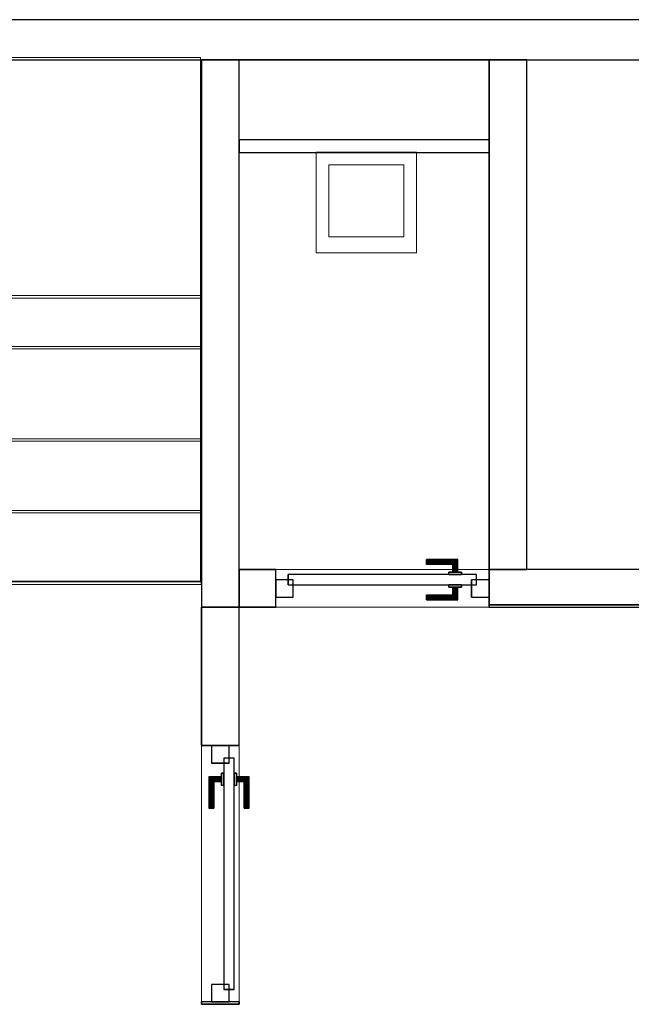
# Model space of a CAD drawing. Header units: metres. Extents: x 397.7 to 427.5, y 12.7 to 28.4.
# Tile 123 of 130: x 415.1 to 417.5, y 24.3 to 28.2. Entities that reach past the tile are written whole.
import ezdxf

# ---------------------------------------------------------------- set-up
doc = ezdxf.new("R2010")
doc.units = ezdxf.units.M
doc.layers.add('01_CARPINTERIA', color=5, linetype='Continuous', lineweight=25, true_color=0x0000ff)
doc.layers.add('01_SUELOS', color=7, linetype='Continuous', lineweight=25, true_color=0x007f00)
for name, color, linetype, lineweight in [('02_MOBILIARIO', 7, 'Continuous', 18), ('A-DETL-____-MBND', 7, 'Continuous', 18), ('A-GENM-____-OTLN', 7, 'Continuous', 18), ('A-WALL-____-MCUT', 7, 'Continuous', 25), ('A-WALL-____-OTLN', 7, 'Continuous', 25), ('S-STRS-____-MCUT', 7, 'Continuous', 18), ('S-STRS-____-OTLN', 7, 'Continuous', 18)]:
    doc.layers.add(name, color=color, linetype=linetype, lineweight=lineweight)

# ---------------------------------------------------------------- blocks, each defined once
blk = doc.blocks.new('Family - LONDR55-XX_ZZ-ARQ-CAA-M3D-Londres55-152793-05_ELEC_P2')
at = {"layer": '01_SUELOS', "color": 9, "true_color": 0xaad4aa}
for p, q in [((17.4837, 14.9476), (17.4837, 12.8715)), ((17.4837, 12.8715), (17.4837, 14.9476)), ((18.6298, 14.9476), (17.4837, 14.9476)), ((17.4837, 14.9476), (18.6298, 14.9476)), ((18.6298, 12.7788), (18.6298, 14.9476)), ((18.6298, 14.9476), (18.6298, 12.7788)), ((17.4837, 12.8715), (12.3798, 12.8707)), ((12.3798, 12.8707), (17.4837, 12.8715)), ((23.2098, 12.7788), (18.6298, 12.7788)), ((18.6298, 12.7788), (23.2098, 12.7788))]:
    blk.add_line(p, q, dxfattribs=at)
blk = doc.blocks.new('Family - Evans P2-152799-05_ELEC_P2')
at = {"layer": 'A-WALL-____-MCUT', "color": 253, "true_color": 0xaaaaaa}
for p, q in [((0.1462, 0.15), (0, 0.15)), ((0, 0.15), (0, 0)), ((0.1462, 0), (0.1462, 0.15)), ((1.6262, 0.15), (0.9962, 0.15)), ((0.9962, 0.15), (0.9962, 0)), ((1.6262, 0), (1.6262, 0.15)), ((3.5262, 0.15), (2.7262, 0.15)), ((2.7262, 0.15), (2.7262, 0)), ((3.5262, 0), (3.5262, 0.15)), ((5.4062, 0.15), (4.6262, 0.15)), ((4.6262, 0.15), (4.6262, 0)), ((5.4062, 0), (5.4062, 0.15)), ((0, 0), (0.1462, 0)), ((0.9962, 0), (1.6262, 0)), ((2.7262, 0), (3.5262, 0)), ((4.6262, 0), (5.4062, 0))]:
    blk.add_line(p, q, dxfattribs=at)
at = {"layer": 'A-WALL-____-OTLN', "color": 253, "true_color": 0xaaaaaa}
for p, q in [((0, 0), (0, 0.15)), ((0, 0.15), (0.1462, 0.15)), ((0.1462, 0), (0.1462, 0.15)), ((0.9962, 0), (0.9962, 0.15)), ((1.6262, 0.15), (0.9962, 0.15)), ((1.6262, 0), (1.6262, 0.15)), ((3.5262, 0.15), (2.7262, 0.15)), ((2.7262, 0), (2.7262, 0.15)), ((3.5262, 0.15), (3.5262, 0)), ((4.6262, 0), (4.6262, 0.15)), ((5.4062, 0.15), (4.6262, 0.15)), ((5.4062, 0), (5.4062, 0.15)), ((0.9962, 0), (1.6262, 0)), ((4.6262, 0), (5.4062, 0)), ((0.1462, 0), (0, 0)), ((3.5262, 0), (2.7262, 0))]:
    blk.add_line(p, q, dxfattribs=at)
at = {"layer": 'A-WALL-____-OTLN', "color": 253, "lineweight": 18, "true_color": 0xaaaaaa}
blk.add_line((0, 0), (5.4062, 0), dxfattribs=at)
blk = doc.blocks.new('Family - Vano puerta-152803-05_ELEC_P2')
at = {"layer": 'A-GENM-____-OTLN', "color": 253, "true_color": 0xaaaaaa}
for p, q in [((416.077, 26.0395), (416.077, 25.8895)), ((416.927, 26.0395), (416.077, 26.0395)), ((416.077, 26.0395), (416.077, 25.8895)), ((416.077, 26.0395), (416.927, 26.0395)), ((416.927, 25.8895), (416.927, 26.0395)), ((416.927, 26.0395), (416.927, 25.8895)), ((416.077, 25.8895), (416.927, 25.8895)), ((416.927, 25.8895), (416.077, 25.8895))]:
    blk.add_line(p, q, dxfattribs=at)
blk = doc.blocks.new('Family - LONDR55-XX_ZZ-ARQ-CAA-M3D-Londres55-152823-05_ELEC_P2')
at = {"layer": '01_CARPINTERIA', "color": 161, "true_color": 0xaaaaff}
for p, q in [((0.1263, 0.1487), (0.125, 0.15)), ((0.125, 0.15), (0.125, 0.1)), ((0.125, 0.15), (0.1263, 0.1487)), ((0.25, 0.15), (0.125, 0.15)), ((0.13, 0.145), (0.1263, 0.1487)), ((0.1263, 0.1487), (0.1263, 0.1)), ((0.1263, 0.1487), (0.1263, 0.1)), ((0.1263, 0.1487), (0.13, 0.145)), ((0.25, 0.1487), (0.1263, 0.1487)), ((0.25, 0.1487), (0.1263, 0.1487)), ((0.135, 0.14), (0.13, 0.145)), ((0.13, 0.145), (0.13, 0.1)), ((0.13, 0.145), (0.13, 0.1)), ((0.13, 0.145), (0.135, 0.14)), ((0.25, 0.145), (0.13, 0.145)), ((0.25, 0.145), (0.13, 0.145)), ((0.135, 0.1), (0.135, 0.14)), ((0.135, 0.14), (0.135, 0.1)), ((0.135, 0.14), (0.14, 0.135)), ((0.14, 0.135), (0.135, 0.14)), ((0.135, 0.14), (0.25, 0.14)), ((0.25, 0.14), (0.135, 0.14)), ((0.14, 0.135), (0.14, 0.1)), ((0.14, 0.135), (0.1437, 0.1313)), ((0.1437, 0.1313), (0.14, 0.135)), ((0.14, 0.135), (0.14, 0.1)), ((0.25, 0.135), (0.14, 0.135)), ((0.25, 0.135), (0.14, 0.135)), ((0.1437, 0.1313), (0.1437, 0.1)), ((0.1437, 0.1313), (0.145, 0.13)), ((0.145, 0.13), (0.1437, 0.1313)), ((0.1437, 0.1313), (0.1437, 0.1)), ((0.25, 0.1313), (0.1437, 0.1313)), ((0.25, 0.1313), (0.1437, 0.1313)), ((0.145, 0.13), (0.145, 0.1)), ((0.25, 0.13), (0.145, 0.13)), ((0.25, 0.1487), (0.25, 0.15)), ((0.25, 0.15), (0.25, 0.1487)), ((0.25, 0.145), (0.25, 0.1487)), ((0.25, 0.1487), (0.25, 0.145)), ((0.25, 0.145), (0.25, 0.14)), ((0.25, 0.14), (0.25, 0.145)), ((0.25, 0.14), (0.25, 0.135)), ((0.25, 0.135), (0.25, 0.14)), ((0.25, 0.135), (0.25, 0.1313)), ((0.25, 0.1313), (0.25, 0.135)), ((0.25, 0.1313), (0.25, 0.13)), ((0.25, 0.13), (0.25, 0.1313)), ((0.9709, 0.09), (0.05, 0.09)), ((0.05, 0.09), (0.05, 0.05)), ((0.9709, 0.09), (0.05, 0.09)), ((0.05, 0.09), (0.05, 0.05)), ((0.16, 0.1), (0.11, 0.1)), ((0.11, 0.1), (0.16, 0.1)), ((0.11, 0.1), (0.11, 0.09)), ((0.11, 0.09), (0.11, 0.1)), ((0.16, 0.09), (0.11, 0.09)), ((0.11, 0.09), (0.16, 0.09)), ((0.1263, 0.1), (0.125, 0.1)), ((0.125, 0.1), (0.1263, 0.1)), ((0.13, 0.1), (0.1263, 0.1)), ((0.1263, 0.1), (0.13, 0.1)), ((0.135, 0.1), (0.13, 0.1)), ((0.13, 0.1), (0.135, 0.1)), ((0.14, 0.1), (0.135, 0.1)), ((0.135, 0.1), (0.14, 0.1)), ((0.14, 0.1), (0.1437, 0.1)), ((0.1437, 0.1), (0.14, 0.1)), ((0.1437, 0.1), (0.145, 0.1)), ((0.145, 0.1), (0.1437, 0.1)), ((0.16, 0.1), (0.16, 0.09)), ((0.16, 0.1), (0.16, 0.09)), ((0.9709, 0.05), (0.9709, 0.09)), ((0.9709, 0.09), (0.9709, 0.05)), ((0.07, 0.07), (0, 0.07)), ((0, 0.07), (0, 0)), ((0.07, 0.07), (0, 0.07)), ((0, 0.07), (0, 0)), ((0.05, 0.05), (0.9709, 0.05)), ((0.05, 0.05), (0.9709, 0.05)), ((0.07, 0), (0.07, 0.07)), ((0.07, 0.07), (0.07, 0)), ((0.11, 0.05), (0.16, 0.05)), ((0.16, 0.05), (0.11, 0.05)), ((0.11, 0.05), (0.11, 0.04)), ((0.11, 0.04), (0.11, 0.05)), ((0.11, 0.04), (0.16, 0.04)), ((0.16, 0.04), (0.11, 0.04)), ((0.1263, 0.04), (0.125, 0.04)), ((0.125, 0.04), (0.1263, 0.04)), ((0.125, 0.04), (0.125, -0.01)), ((0.13, 0.04), (0.1263, 0.04)), ((0.1263, 0.04), (0.13, 0.04)), ((0.1263, 0.04), (0.1263, -0.0087)), ((0.1263, 0.04), (0.1263, -0.0087)), ((0.13, 0.04), (0.135, 0.04)), ((0.135, 0.04), (0.13, 0.04)), ((0.13, 0.04), (0.13, -0.005)), ((0.13, 0.04), (0.13, -0.005)), ((0.135, 0.04), (0.14, 0.04)), ((0.14, 0.04), (0.135, 0.04)), ((0.135, 0), (0.135, 0.04)), ((0.135, 0.04), (0.135, 0)), ((0.14, 0.04), (0.1437, 0.04)), ((0.1437, 0.04), (0.14, 0.04)), ((0.14, 0.04), (0.14, 0.005)), ((0.14, 0.04), (0.14, 0.005)), ((0.1437, 0.04), (0.145, 0.04)), ((0.145, 0.04), (0.1437, 0.04)), ((0.1437, 0.04), (0.1437, 0.0087)), ((0.1437, 0.04), (0.1437, 0.0087)), ((0.145, 0.04), (0.145, 0.01)), ((0.16, 0.05), (0.16, 0.04)), ((0.16, 0.05), (0.16, 0.04)), ((1.0209, 0.07), (0.9509, 0.07)), ((0.9509, 0.07), (0.9509, 0)), ((1.0209, 0.07), (0.9509, 0.07)), ((0.9509, 0.07), (0.9509, 0)), ((1.0209, 0), (1.0209, 0.07)), ((1.0209, 0.07), (1.0209, 0)), ((0, 0), (0.07, 0)), ((0, 0), (0.07, 0)), ((0.135, 0), (0.13, -0.005)), ((0.14, 0.005), (0.135, 0)), ((0.135, 0), (0.14, 0.005)), ((0.25, 0), (0.135, 0)), ((0.135, 0), (0.25, 0)), ((0.1437, 0.0087), (0.14, 0.005)), ((0.14, 0.005), (0.1437, 0.0087)), ((0.14, 0.005), (0.25, 0.005)), ((0.14, 0.005), (0.25, 0.005)), ((0.145, 0.01), (0.1437, 0.0087)), ((0.1437, 0.0087), (0.145, 0.01)), ((0.1437, 0.0087), (0.25, 0.0087)), ((0.1437, 0.0087), (0.25, 0.0087)), ((0.145, 0.01), (0.25, 0.01)), ((0.25, 0.0087), (0.25, 0.01)), ((0.25, 0.01), (0.25, 0.0087)), ((0.25, 0.005), (0.25, 0.0087)), ((0.25, 0.0087), (0.25, 0.005)), ((0.25, 0.005), (0.25, 0)), ((0.25, 0), (0.25, 0.005)), ((0.25, 0), (0.25, -0.005)), ((0.25, -0.005), (0.25, 0)), ((0.9509, 0), (1.0209, 0)), ((0.9509, 0), (1.0209, 0)), ((0.125, -0.01), (0.1263, -0.0087)), ((0.1263, -0.0087), (0.125, -0.01)), ((0.125, -0.01), (0.25, -0.01)), ((0.1263, -0.0087), (0.13, -0.005)), ((0.13, -0.005), (0.1263, -0.0087)), ((0.1263, -0.0087), (0.25, -0.0087)), ((0.1263, -0.0087), (0.25, -0.0087)), ((0.13, -0.005), (0.135, 0)), ((0.13, -0.005), (0.25, -0.005)), ((0.13, -0.005), (0.25, -0.005)), ((0.25, -0.005), (0.25, -0.0087)), ((0.25, -0.0087), (0.25, -0.005)), ((0.25, -0.0087), (0.25, -0.01)), ((0.25, -0.01), (0.25, -0.0087))]:
    blk.add_line(p, q, dxfattribs=at)
blk = doc.blocks.new('Family - Porta P2-152824-05_ELEC_P2')
blk.add_blockref('Family - LONDR55-XX_ZZ-ARQ-CAA-M3D-Londres55-152823-05_ELEC_P2', (0, 0))
blk = doc.blocks.new('Family - Escala P2-152907-05_ELEC_P2')
at = {"layer": 'S-STRS-____-MCUT', "color": 253, "true_color": 0xaaaaaa}
for p, q in [((2.6211, 1.6126), (2.6211, 2.0879)), ((2.6211, 2.0879), (2.8077, 2.0879)), ((2.8077, 2.0879), (2.8382, 2.0879)), ((2.8382, 2.0879), (2.8805, 2.0879)), ((2.8805, 2.0879), (2.9431, 2.0879)), ((2.9431, 2.0879), (2.944, 2.0879)), ((3.229, 2.0879), (2.944, 2.0879)), ((2.944, 2.0879), (2.944, 0.9379)), ((2.944, 2.0879), (2.944, 0.9417)), ((3.229, 0.9379), (3.229, 2.0879)), ((2.6211, 0.9379), (2.6211, 1.6126)), ((2.944, 0.9417), (2.944, 0.9379)), ((2.8077, 0.9379), (2.6211, 0.9379)), ((2.8382, 0.9379), (2.8077, 0.9379)), ((2.8805, 0.9379), (2.8382, 0.9379)), ((2.9431, 0.9379), (2.8805, 0.9379)), ((2.944, 0.9379), (2.9431, 0.9379)), ((2.944, 0.9379), (3.229, 0.9379))]:
    blk.add_line(p, q, dxfattribs=at)
at = {"layer": 'S-STRS-____-OTLN', "color": 253, "true_color": 0xaaaaaa}
for p, q in [((3.7989, 2.0879), (2.6211, 2.0879)), ((2.6211, 1.6126), (2.6211, 2.0879)), ((3.7989, 2.0879), (2.6211, 2.0879)), ((2.8077, 2.0879), (2.6211, 2.0879)), ((2.8382, 2.0879), (2.8077, 2.0879)), ((2.8805, 2.0879), (2.8382, 2.0879)), ((2.9431, 2.0879), (2.8805, 2.0879)), ((2.9431, 2.0879), (2.944, 2.0879)), ((3.229, 2.0879), (2.944, 2.0879)), ((2.944, 2.0879), (2.944, 0.9379)), ((2.944, 2.0879), (2.944, 0.9379)), ((2.944, 0.9417), (2.944, 2.0879)), ((2.944, 2.0879), (3.229, 2.0879)), ((2.944, 2.0879), (2.944, 0.9379)), ((2.944, 2.0879), (3.229, 2.0879)), ((3.229, 0.9379), (3.229, 2.0879)), ((3.514, 2.0879), (3.229, 2.0879)), ((3.229, 2.0879), (3.514, 2.0879)), ((3.229, 2.0879), (3.229, 0.9379)), ((3.229, 0.9379), (3.229, 2.0879)), ((3.229, 0.9379), (3.229, 2.0879)), ((3.514, 2.0879), (3.229, 2.0879)), ((3.229, 0.9379), (3.229, 2.0879)), ((3.229, 2.0879), (3.229, 0.9379)), ((3.229, 2.0879), (3.514, 2.0879)), ((3.229, 2.0879), (3.229, 0.9379)), ((3.799, 2.0879), (3.514, 2.0879)), ((3.514, 2.0879), (3.799, 2.0879)), ((3.514, 2.0879), (3.514, 0.9379)), ((3.514, 0.9379), (3.514, 2.0879)), ((3.514, 0.9379), (3.514, 2.0879)), ((3.514, 2.0879), (3.514, 0.9379)), ((3.514, 2.0879), (3.799, 2.0879)), ((3.514, 0.9379), (3.514, 2.0879)), ((3.514, 0.9379), (3.514, 2.0879)), ((3.514, 2.0879), (3.514, 0.9379)), ((3.514, 2.0879), (3.799, 2.0879)), ((3.514, 2.0879), (3.514, 0.9379)), ((3.7989, 0.9379), (3.7989, 2.0879)), ((3.799, 2.0879), (3.7989, 2.0879)), ((3.7989, 0.9379), (3.7989, 2.0879)), ((3.7989, 2.0879), (3.799, 2.0879)), ((4.9492, 2.0879), (3.799, 2.0879)), ((3.799, 2.0879), (4.9492, 2.0879)), ((3.799, 2.0879), (3.799, 0.9379)), ((3.799, 0.9379), (3.799, 2.0879)), ((3.799, 0.9379), (3.799, 2.0879)), ((3.799, 2.0879), (3.799, 0.9379)), ((4.9492, 2.0879), (3.799, 2.0879)), ((3.799, 2.0879), (4.9492, 2.0879)), ((3.799, 2.0879), (3.799, 0.9379)), ((3.799, 0.9379), (3.799, 2.0879)), ((3.799, 2.0879), (3.799, 0.9379)), ((3.799, 0.9379), (3.799, 2.0879)), ((3.799, 0.9379), (3.799, 2.0879)), ((3.799, 2.0879), (3.799, 0.9379)), ((4.949, 0.9378), (4.9492, 2.0879)), ((4.9492, 2.0879), (4.949, 0.9378)), ((4.949, 0.9378), (4.9492, 2.0879)), ((4.9492, 2.0879), (4.949, 0.9378)), ((2.6211, 1.6126), (2.6211, 0.9379)), ((3.7991, 1.1403), (3.7989, 0.0002)), ((3.799, 0.9379), (3.7991, 1.1403)), ((3.7991, 1.1403), (4.9491, 1.1401)), ((4.9489, 0), (4.9491, 1.1401)), ((4.9491, 1.1401), (4.949, 0.9378)), ((2.944, 0.9417), (2.944, 0.9379)), ((3.7989, 0.9379), (2.6211, 0.9379)), ((3.7989, 0.9379), (2.6211, 0.9379)), ((2.8077, 0.9379), (2.6211, 0.9379)), ((2.8382, 0.9379), (2.8077, 0.9379)), ((2.8382, 0.9379), (2.8805, 0.9379)), ((2.8805, 0.9379), (2.9431, 0.9379)), ((2.9431, 0.9379), (2.944, 0.9379)), ((2.944, 0.9379), (3.229, 0.9379)), ((2.944, 0.9379), (3.229, 0.9379)), ((3.229, 0.9379), (2.944, 0.9379)), ((3.229, 0.9379), (3.514, 0.9379)), ((3.514, 0.9379), (3.229, 0.9379)), ((3.229, 0.9379), (3.514, 0.9379)), ((3.514, 0.9379), (3.229, 0.9379)), ((3.514, 0.9379), (3.799, 0.9379)), ((3.799, 0.9379), (3.514, 0.9379)), ((3.514, 0.9379), (3.799, 0.9379)), ((3.799, 0.9379), (3.514, 0.9379)), ((3.7989, 0.9379), (3.799, 0.9379)), ((3.7989, 0.9379), (3.799, 0.9379)), ((3.799, 0.9379), (4.949, 0.9378)), ((4.949, 0.9378), (3.799, 0.9379)), ((4.949, 0.9378), (3.799, 0.9379)), ((3.799, 0.9379), (4.949, 0.9378)), ((3.799, 0.9379), (3.799, 0.5702)), ((3.799, 0.5702), (3.799, 0.9379)), ((3.799, 0.9379), (4.949, 0.9378)), ((4.949, 0.9378), (3.799, 0.9379)), ((4.949, 0.9378), (3.799, 0.9379)), ((3.799, 0.9379), (3.799, 0.5702)), ((3.799, 0.9379), (4.949, 0.9378)), ((4.949, 0.57), (4.949, 0.9378)), ((4.949, 0.9378), (4.949, 0.57)), ((4.949, 0.57), (4.949, 0.9378)), ((4.949, 0.57), (3.799, 0.5702)), ((3.799, 0.5702), (4.949, 0.57)), ((3.799, 0.5702), (3.799, 0.2852)), ((3.799, 0.2852), (3.799, 0.5702)), ((3.799, 0.5702), (4.949, 0.57)), ((4.949, 0.57), (3.799, 0.5702)), ((3.799, 0.5702), (4.949, 0.57)), ((3.799, 0.5702), (4.949, 0.57)), ((3.799, 0.2852), (3.799, 0.5702)), ((4.949, 0.285), (4.949, 0.57)), ((4.949, 0.57), (4.949, 0.285)), ((4.949, 0.57), (4.949, 0.285)), ((3.7989, 0.0002), (3.799, 0.2852)), ((3.799, 0.2852), (3.7989, 0.0002)), ((3.7989, 0.0002), (3.799, 0.2852)), ((3.799, 0.2852), (4.949, 0.285)), ((4.949, 0.285), (3.799, 0.2852)), ((3.799, 0.2852), (4.949, 0.285)), ((3.799, 0.2852), (4.949, 0.285)), ((4.949, 0.285), (3.799, 0.2852)), ((3.799, 0.2852), (4.949, 0.285)), ((4.949, 0.285), (4.9489, 0)), ((4.9489, 0), (4.949, 0.285)), ((4.949, 0.285), (4.9489, 0)), ((4.9489, 0), (3.7989, 0.0002)), ((3.7989, 0.0002), (4.9489, 0)), ((3.7989, 0.0002), (4.9489, 0)), ((4.9489, 0), (3.7989, 0.0002))]:
    blk.add_line(p, q, dxfattribs=at)
blk = doc.blocks.new('Family - LONDR55-XX_ZZ-ARQ-CAA-M3D-Londres55-152928-05_ELEC_P2')
at = {"layer": '01_CARPINTERIA', "color": 161, "true_color": 0xaaaaff}
for p, q in [((0.6, 0.1487), (0.6, 0.15)), ((0.6, 0.15), (0.6, 0.1487)), ((0.725, 0.15), (0.6, 0.15)), ((0.6, 0.145), (0.6, 0.1487)), ((0.6, 0.1487), (0.6, 0.145)), ((0.7237, 0.1487), (0.6, 0.1487)), ((0.7237, 0.1487), (0.6, 0.1487)), ((0.6, 0.14), (0.6, 0.145)), ((0.6, 0.145), (0.6, 0.14)), ((0.72, 0.145), (0.6, 0.145)), ((0.72, 0.145), (0.6, 0.145)), ((0.6, 0.135), (0.6, 0.14)), ((0.6, 0.14), (0.6, 0.135)), ((0.6, 0.14), (0.715, 0.14)), ((0.715, 0.14), (0.6, 0.14)), ((0.6, 0.135), (0.6, 0.1313)), ((0.6, 0.1313), (0.6, 0.135)), ((0.71, 0.135), (0.6, 0.135)), ((0.71, 0.135), (0.6, 0.135)), ((0.6, 0.1313), (0.6, 0.13)), ((0.6, 0.13), (0.6, 0.1313)), ((0.7063, 0.1313), (0.6, 0.1313)), ((0.7063, 0.1313), (0.6, 0.1313)), ((0.705, 0.13), (0.6, 0.13)), ((0.705, 0.13), (0.7063, 0.1313)), ((0.7063, 0.1313), (0.705, 0.13)), ((0.705, 0.1), (0.705, 0.13)), ((0.7063, 0.1313), (0.71, 0.135)), ((0.71, 0.135), (0.7063, 0.1313)), ((0.7063, 0.1), (0.7063, 0.1313)), ((0.7063, 0.1), (0.7063, 0.1313)), ((0.71, 0.135), (0.715, 0.14)), ((0.715, 0.14), (0.71, 0.135)), ((0.71, 0.1), (0.71, 0.135)), ((0.71, 0.1), (0.71, 0.135)), ((0.72, 0.145), (0.715, 0.14)), ((0.715, 0.14), (0.72, 0.145)), ((0.715, 0.14), (0.715, 0.1)), ((0.715, 0.1), (0.715, 0.14)), ((0.7237, 0.1487), (0.72, 0.145)), ((0.72, 0.145), (0.7237, 0.1487)), ((0.72, 0.1), (0.72, 0.145)), ((0.72, 0.1), (0.72, 0.145)), ((0.725, 0.15), (0.7237, 0.1487)), ((0.7237, 0.1487), (0.725, 0.15)), ((0.7237, 0.1), (0.7237, 0.1487)), ((0.7237, 0.1), (0.7237, 0.1487)), ((0.725, 0.1), (0.725, 0.15)), ((0.8, 0.09), (0.05, 0.09)), ((0.05, 0.09), (0.05, 0.05)), ((0.8, 0.09), (0.05, 0.09)), ((0.05, 0.05), (0.05, 0.09)), ((0.74, 0.1), (0.69, 0.1)), ((0.69, 0.1), (0.74, 0.1)), ((0.69, 0.09), (0.69, 0.1)), ((0.69, 0.09), (0.69, 0.1)), ((0.74, 0.09), (0.69, 0.09)), ((0.69, 0.09), (0.74, 0.09)), ((0.7063, 0.1), (0.705, 0.1)), ((0.705, 0.1), (0.7063, 0.1)), ((0.71, 0.1), (0.7063, 0.1)), ((0.7063, 0.1), (0.71, 0.1)), ((0.715, 0.1), (0.71, 0.1)), ((0.71, 0.1), (0.715, 0.1)), ((0.72, 0.1), (0.715, 0.1)), ((0.715, 0.1), (0.72, 0.1)), ((0.72, 0.1), (0.7237, 0.1)), ((0.7237, 0.1), (0.72, 0.1)), ((0.7237, 0.1), (0.725, 0.1)), ((0.725, 0.1), (0.7237, 0.1)), ((0.74, 0.09), (0.74, 0.1)), ((0.74, 0.1), (0.74, 0.09)), ((0.8, 0.05), (0.8, 0.09)), ((0.8, 0.05), (0.8, 0.09)), ((0.07, 0.07), (0, 0.07)), ((0, 0.07), (0, 0)), ((0.07, 0.07), (0, 0.07)), ((0, 0), (0, 0.07)), ((0.05, 0.05), (0.8, 0.05)), ((0.05, 0.05), (0.8, 0.05)), ((0.07, 0), (0.07, 0.07)), ((0.07, 0), (0.07, 0.07)), ((0.69, 0.05), (0.74, 0.05)), ((0.74, 0.05), (0.69, 0.05)), ((0.69, 0.04), (0.69, 0.05)), ((0.69, 0.04), (0.69, 0.05)), ((0.69, 0.04), (0.74, 0.04)), ((0.74, 0.04), (0.69, 0.04)), ((0.7063, 0.04), (0.705, 0.04)), ((0.705, 0.04), (0.7063, 0.04)), ((0.705, 0.01), (0.705, 0.04)), ((0.71, 0.04), (0.7063, 0.04)), ((0.7063, 0.04), (0.71, 0.04)), ((0.7063, 0.0087), (0.7063, 0.04)), ((0.7063, 0.0087), (0.7063, 0.04)), ((0.71, 0.04), (0.715, 0.04)), ((0.715, 0.04), (0.71, 0.04)), ((0.71, 0.005), (0.71, 0.04)), ((0.71, 0.005), (0.71, 0.04)), ((0.715, 0.04), (0.72, 0.04)), ((0.72, 0.04), (0.715, 0.04)), ((0.715, 0.04), (0.715, 0)), ((0.715, 0), (0.715, 0.04)), ((0.72, 0.04), (0.7237, 0.04)), ((0.7237, 0.04), (0.72, 0.04)), ((0.72, -0.005), (0.72, 0.04)), ((0.72, -0.005), (0.72, 0.04)), ((0.7237, 0.04), (0.725, 0.04)), ((0.725, 0.04), (0.7237, 0.04)), ((0.7237, -0.0087), (0.7237, 0.04)), ((0.7237, -0.0087), (0.7237, 0.04)), ((0.725, -0.01), (0.725, 0.04)), ((0.74, 0.04), (0.74, 0.05)), ((0.74, 0.05), (0.74, 0.04)), ((0.85, 0.07), (0.78, 0.07)), ((0.78, 0.07), (0.78, 0)), ((0.85, 0.07), (0.78, 0.07)), ((0.78, 0), (0.78, 0.07)), ((0.85, 0), (0.85, 0.07)), ((0.85, 0), (0.85, 0.07)), ((0, 0), (0.07, 0)), ((0, 0), (0.07, 0)), ((0.6, 0.0087), (0.6, 0.01)), ((0.6, 0.01), (0.6, 0.0087)), ((0.6, 0.01), (0.705, 0.01)), ((0.6, 0.005), (0.6, 0.0087)), ((0.6, 0.0087), (0.6, 0.005)), ((0.6, 0.0087), (0.7063, 0.0087)), ((0.6, 0.0087), (0.7063, 0.0087)), ((0.6, 0), (0.6, 0.005)), ((0.6, 0.005), (0.6, 0)), ((0.6, 0.005), (0.71, 0.005)), ((0.6, 0.005), (0.71, 0.005)), ((0.6, -0.005), (0.6, 0)), ((0.715, 0), (0.6, 0)), ((0.6, 0), (0.715, 0)), ((0.7063, 0.0087), (0.705, 0.01)), ((0.705, 0.01), (0.7063, 0.0087)), ((0.71, 0.005), (0.7063, 0.0087)), ((0.7063, 0.0087), (0.71, 0.005)), ((0.715, 0), (0.71, 0.005)), ((0.71, 0.005), (0.715, 0)), ((0.72, -0.005), (0.715, 0)), ((0.78, 0), (0.85, 0)), ((0.78, 0), (0.85, 0)), ((0.6, 0), (0.6, -0.005)), ((0.6, -0.005), (0.6, -0.0087)), ((0.6, -0.0087), (0.6, -0.005)), ((0.6, -0.005), (0.72, -0.005)), ((0.6, -0.005), (0.72, -0.005)), ((0.6, -0.0087), (0.6, -0.01)), ((0.6, -0.01), (0.6, -0.0087)), ((0.6, -0.0087), (0.7237, -0.0087)), ((0.6, -0.0087), (0.7237, -0.0087)), ((0.6, -0.01), (0.725, -0.01)), ((0.715, 0), (0.72, -0.005)), ((0.72, -0.005), (0.7237, -0.0087)), ((0.7237, -0.0087), (0.72, -0.005)), ((0.7237, -0.0087), (0.725, -0.01)), ((0.725, -0.01), (0.7237, -0.0087))]:
    blk.add_line(p, q, dxfattribs=at)
blk = doc.blocks.new('Family - Porta P2-152929-05_ELEC_P2')
blk.add_blockref('Family - LONDR55-XX_ZZ-ARQ-CAA-M3D-Londres55-152928-05_ELEC_P2', (0, 0))
blk = doc.blocks.new('Family - Evans P2-152933-05_ELEC_P2')
at = {"layer": 'A-WALL-____-MCUT', "color": 253, "true_color": 0xaaaaaa}
for p, q in [((0, 0.15), (0, 0)), ((2.0288, 0.15), (0, 0.15)), ((2.0288, 0), (2.0288, 0.15)), ((0, 0), (2.0288, 0))]:
    blk.add_line(p, q, dxfattribs=at)
at = {"layer": 'A-WALL-____-OTLN', "color": 253, "true_color": 0xaaaaaa}
for p, q in [((0, 0.15), (0, 0)), ((2.0288, 0.15), (0, 0.15)), ((2.0288, 0), (2.0288, 0.15)), ((0, 0), (2.0288, 0))]:
    blk.add_line(p, q, dxfattribs=at)
at = {"layer": 'A-WALL-____-OTLN', "color": 253, "lineweight": 18, "true_color": 0xaaaaaa}
blk.add_line((0, 0), (2.0288, 0), dxfattribs=at)
blk = doc.blocks.new('Family - Abocador P2-153105-05_ELEC_P2')
at = {"layer": 'A-DETL-____-MBND', "color": 253, "true_color": 0xaaaaaa}
for p, q in [((0, 0.4), (0.4, 0.4)), ((0, 0), (0, 0.4)), ((0, 0.4), (0.4, 0.4)), ((0, 0), (0, 0.4)), ((0.4, 0.4), (0.4, 0)), ((0.4, 0.4), (0.4, 0)), ((0.05, 0.35), (0.05, 0.0629)), ((0.05, 0.0629), (0.05, 0.35)), ((0.35, 0.35), (0.05, 0.35)), ((0.05, 0.35), (0.35, 0.35)), ((0.35, 0.0629), (0.35, 0.35)), ((0.35, 0.0629), (0.35, 0.35)), ((0.05, 0.0629), (0.35, 0.0629)), ((0.35, 0.0629), (0.05, 0.0629)), ((0.4, 0), (0, 0)), ((0.4, 0), (0, 0))]:
    blk.add_line(p, q, dxfattribs=at)
blk = doc.blocks.new('Family - Evans P2-153127-05_ELEC_P2')
at = {"layer": 'A-WALL-____-MCUT', "color": 253, "true_color": 0xaaaaaa}
for p, q in [((25.5877, 0.16), (0.0332, 0.16)), ((0, 0), (25.556, 0))]:
    blk.add_line(p, q, dxfattribs=at)
at = {"layer": 'A-WALL-____-OTLN', "color": 253, "true_color": 0xaaaaaa}
for p, q in [((25.5877, 0.16), (0.0332, 0.16)), ((0, 0), (25.556, 0))]:
    blk.add_line(p, q, dxfattribs=at)
at = {"layer": 'A-WALL-____-OTLN', "color": 253, "lineweight": 18, "true_color": 0xaaaaaa}
blk.add_line((0, 0), (25.556, 0), dxfattribs=at)
blk = doc.blocks.new('Family - Evans P2-153129-05_ELEC_P2')
at = {"layer": 'A-WALL-____-MCUT', "color": 253, "true_color": 0xaaaaaa}
for p, q in [((0, 0.15), (0, 0)), ((0.5498, 0.15), (0, 0.15)), ((0.5498, 0), (0.5498, 0.15)), ((1.5707, 0.15), (1.5707, 0)), ((1.58, 0.15), (1.5707, 0.15)), ((1.58, 0), (1.58, 0.15)), ((0, 0), (0.5498, 0)), ((1.5707, 0), (1.58, 0))]:
    blk.add_line(p, q, dxfattribs=at)
at = {"layer": 'A-WALL-____-OTLN', "color": 253, "true_color": 0xaaaaaa}
for p, q in [((0, 0.15), (0, 0)), ((0.5498, 0.15), (0, 0.15)), ((0.5498, 0.15), (0.5498, 0)), ((1.5707, 0.15), (1.5707, 0)), ((1.5707, 0.15), (1.58, 0.15)), ((1.58, 0.15), (1.58, 0)), ((0.5498, 0), (0, 0)), ((1.58, 0), (1.5707, 0))]:
    blk.add_line(p, q, dxfattribs=at)
at = {"layer": 'A-WALL-____-OTLN', "color": 253, "lineweight": 18, "true_color": 0xaaaaaa}
blk.add_line((0, 0), (1.58, 0), dxfattribs=at)
blk = doc.blocks.new('Family - Vano puerta-153131-05_ELEC_P2')
at = {"layer": 'A-GENM-____-OTLN', "color": 253, "true_color": 0xaaaaaa}
for p, q in [((415.9308, 25.3397), (415.7808, 25.3397)), ((415.7808, 25.3397), (415.7808, 24.3188)), ((415.7808, 24.3188), (415.7808, 25.3397)), ((415.7808, 25.3397), (415.9308, 25.3397)), ((415.9308, 24.3188), (415.9308, 25.3397)), ((415.9308, 25.3397), (415.9308, 24.3188)), ((415.7808, 24.3188), (415.9308, 24.3188)), ((415.7808, 24.3188), (415.9308, 24.3188))]:
    blk.add_line(p, q, dxfattribs=at)
blk = doc.blocks.new('Family - Envans P1-153214-05_ELEC_P2')
at = {"layer": 'A-WALL-____-MCUT', "color": 253, "true_color": 0xaaaaaa}
for p, q in [((0.9962, 0.05), (0, 0.05)), ((0, 0.05), (0, 0)), ((0.9962, 0), (0.9962, 0.05)), ((0, 0), (0.9962, 0))]:
    blk.add_line(p, q, dxfattribs=at)
at = {"layer": 'A-WALL-____-OTLN', "color": 253, "true_color": 0xaaaaaa}
for p, q in [((0.9962, 0.05), (0, 0.05)), ((0, 0.05), (0, 0)), ((0.9962, 0), (0.9962, 0.05)), ((0, 0), (0.9962, 0))]:
    blk.add_line(p, q, dxfattribs=at)
at = {"layer": 'A-WALL-____-OTLN', "color": 253, "lineweight": 18, "true_color": 0xaaaaaa}
blk.add_line((0, 0), (0.9962, 0), dxfattribs=at)
blk = doc.blocks.new('Family - Evans P2-153279-05_ELEC_P2')
at = {"layer": 'A-WALL-____-MCUT', "color": 253, "true_color": 0xaaaaaa}
for p, q in [((2.1788, 0.15), (0, 0.15)), ((0, 0.15), (0, 0)), ((2.1788, 0), (2.1788, 0.15)), ((0, 0), (2.1788, 0))]:
    blk.add_line(p, q, dxfattribs=at)
at = {"layer": 'A-WALL-____-OTLN', "color": 253, "true_color": 0xaaaaaa}
for p, q in [((2.1788, 0.15), (0, 0.15)), ((0, 0.15), (0, 0)), ((2.1788, 0), (2.1788, 0.15)), ((0, 0), (2.1788, 0))]:
    blk.add_line(p, q, dxfattribs=at)
at = {"layer": 'A-WALL-____-OTLN', "color": 253, "lineweight": 18, "true_color": 0xaaaaaa}
blk.add_line((0, 0), (2.1788, 0), dxfattribs=at)
blk = doc.blocks.new('Family - Escala P1-155071-05_ELEC_P2')
at = {"layer": 'S-STRS-____-OTLN', "color": 253, "true_color": 0xaaaaaa}
for p, q in [((1.1998, 2.0879), (0, 2.0879)), ((0, 2.0879), (1.1998, 2.0879)), ((0, 2.0879), (0, 0.9379)), ((0, 0.9379), (0, 2.0879)), ((1.1998, 2.0879), (0, 2.0879)), ((0, 2.0879), (1.1998, 2.0879)), ((0, 2.0879), (0, 0.9379)), ((0, 0.9379), (0, 2.0879)), ((3.7989, 2.0879), (0.9489, 2.0879)), ((0.9489, 2.0879), (1.1998, 2.0879)), ((0.9489, 0.9379), (0.9489, 2.0879)), ((3.7989, 2.0879), (0.9489, 2.0879)), ((0.9489, 0.9379), (0.9489, 2.0879)), ((0.9489, 2.0879), (1.1998, 2.0879)), ((1.519, 2.0879), (1.1998, 2.0879)), ((1.1998, 2.0879), (1.519, 2.0879)), ((1.1998, 2.0879), (1.1998, 0.9379)), ((1.1998, 0.9379), (1.1998, 2.0879)), ((1.1998, 0.9379), (1.1998, 2.0879)), ((1.1998, 2.0879), (1.1998, 0.9379)), ((1.1998, 0.9379), (1.1998, 2.0879)), ((1.1998, 2.0879), (1.1998, 0.9379)), ((1.519, 2.0879), (1.1998, 2.0879)), ((1.1998, 2.0879), (1.1998, 0.9379)), ((1.1998, 2.0879), (1.519, 2.0879)), ((1.1998, 0.9379), (1.1998, 2.0879)), ((1.1998, 2.0879), (1.1998, 0.9379)), ((1.1998, 2.0879), (1.1998, 0.9379)), ((1.519, 0.9379), (1.519, 2.0879)), ((1.519, 2.0879), (1.519, 0.9379)), ((1.804, 2.0879), (1.519, 2.0879)), ((1.519, 2.0879), (1.804, 2.0879)), ((1.519, 2.0879), (1.519, 0.9379)), ((1.519, 0.9379), (1.519, 2.0879)), ((1.519, 2.0879), (1.519, 0.9379)), ((1.519, 2.0879), (1.804, 2.0879)), ((1.519, 2.0879), (1.519, 0.9379)), ((1.519, 2.0879), (1.519, 0.9379)), ((1.804, 2.0879), (1.519, 2.0879)), ((1.519, 2.0879), (1.519, 0.9379)), ((1.804, 0.9379), (1.804, 2.0879)), ((1.804, 2.0879), (1.804, 0.9379)), ((2.089, 2.0879), (1.804, 2.0879)), ((1.804, 2.0879), (2.089, 2.0879)), ((1.804, 2.0879), (1.804, 0.9379)), ((1.804, 0.9379), (1.804, 2.0879)), ((1.804, 2.0879), (2.089, 2.0879)), ((1.804, 2.0879), (1.804, 0.9379)), ((1.804, 2.0879), (1.804, 0.9379)), ((1.804, 2.0879), (1.804, 0.9379)), ((2.089, 2.0879), (1.804, 2.0879)), ((1.804, 2.0879), (1.804, 0.9379)), ((2.374, 2.0879), (2.089, 2.0879)), ((2.089, 2.0879), (2.374, 2.0879)), ((2.089, 2.0879), (2.089, 0.9379)), ((2.089, 0.9379), (2.089, 2.0879)), ((2.089, 0.9379), (2.089, 2.0879)), ((2.089, 2.0879), (2.089, 0.9379)), ((2.089, 2.0879), (2.374, 2.0879)), ((2.089, 2.0879), (2.089, 0.9379)), ((2.089, 2.0879), (2.089, 0.9379)), ((2.089, 2.0879), (2.089, 0.9379)), ((2.374, 2.0879), (2.089, 2.0879)), ((2.089, 2.0879), (2.089, 0.9379)), ((2.659, 2.0879), (2.374, 2.0879)), ((2.374, 2.0879), (2.659, 2.0879)), ((2.374, 2.0879), (2.374, 0.9379)), ((2.374, 0.9379), (2.374, 2.0879)), ((2.374, 0.9379), (2.374, 2.0879)), ((2.374, 2.0879), (2.374, 0.9379)), ((2.374, 2.0879), (2.659, 2.0879)), ((2.374, 2.0879), (2.374, 0.9379)), ((2.374, 2.0879), (2.374, 0.9379)), ((2.374, 2.0879), (2.374, 0.9379)), ((2.659, 2.0879), (2.374, 2.0879)), ((2.374, 2.0879), (2.374, 0.9379)), ((2.659, 0.9379), (2.659, 2.0879)), ((2.659, 2.0879), (2.659, 0.9379)), ((2.944, 2.0879), (2.659, 2.0879)), ((2.659, 2.0879), (2.944, 2.0879)), ((2.659, 2.0879), (2.659, 0.9379)), ((2.659, 0.9379), (2.659, 2.0879)), ((2.659, 2.0879), (2.944, 2.0879)), ((2.659, 2.0879), (2.659, 0.9379)), ((2.659, 2.0879), (2.659, 0.9379)), ((2.659, 2.0879), (2.659, 0.9379)), ((2.944, 2.0879), (2.659, 2.0879)), ((2.659, 2.0879), (2.659, 0.9379)), ((3.229, 2.0879), (2.944, 2.0879)), ((2.944, 2.0879), (3.229, 2.0879)), ((2.944, 2.0879), (2.944, 0.9379)), ((2.944, 0.9379), (2.944, 2.0879)), ((2.944, 0.9379), (2.944, 2.0879)), ((2.944, 2.0879), (2.944, 0.9379)), ((2.944, 2.0879), (3.229, 2.0879)), ((2.944, 2.0879), (2.944, 0.9379)), ((2.944, 2.0879), (2.944, 0.9379)), ((2.944, 2.0879), (2.944, 0.9379)), ((3.229, 2.0879), (2.944, 2.0879)), ((2.944, 2.0879), (2.944, 0.9379)), ((3.514, 2.0879), (3.229, 2.0879)), ((3.229, 2.0879), (3.514, 2.0879)), ((3.229, 2.0879), (3.229, 0.9379)), ((3.229, 0.9379), (3.229, 2.0879)), ((3.229, 0.9379), (3.229, 2.0879)), ((3.229, 2.0879), (3.229, 0.9379)), ((3.229, 2.0879), (3.514, 2.0879)), ((3.229, 2.0879), (3.229, 0.9379)), ((3.229, 2.0879), (3.229, 0.9379)), ((3.229, 2.0879), (3.229, 0.9379)), ((3.514, 2.0879), (3.229, 2.0879)), ((3.229, 2.0879), (3.229, 0.9379)), ((3.514, 0.9379), (3.514, 2.0879)), ((3.514, 2.0879), (3.514, 0.9379)), ((3.799, 2.0879), (3.514, 2.0879)), ((3.514, 2.0879), (3.799, 2.0879)), ((3.514, 2.0879), (3.514, 0.9379)), ((3.514, 0.9379), (3.514, 2.0879)), ((3.799, 2.0879), (3.514, 2.0879)), ((3.514, 2.0879), (3.514, 0.9379)), ((3.514, 2.0879), (3.514, 0.9379)), ((3.514, 2.0879), (3.514, 0.9379)), ((3.799, 2.0879), (3.514, 2.0879)), ((3.514, 2.0879), (3.514, 0.9379)), ((3.799, 2.0879), (3.7989, 2.0879)), ((3.7989, 2.0879), (3.799, 2.0879)), ((3.7989, 2.0879), (3.7989, 0.9379)), ((3.7989, 0.9379), (3.7989, 2.0879)), ((3.799, 0.9379), (3.799, 2.0879)), ((3.799, 2.0879), (3.799, 0.9379)), ((4.9492, 2.0879), (3.799, 2.0879)), ((3.799, 2.0879), (4.9492, 2.0879)), ((3.799, 2.0879), (3.799, 0.9379)), ((3.799, 0.9379), (3.799, 2.0879)), ((4.9492, 2.0879), (3.799, 2.0879)), ((3.799, 2.0879), (4.9492, 2.0879)), ((3.799, 2.0879), (3.799, 0.9379)), ((3.799, 0.9379), (3.799, 2.0879)), ((3.799, 2.0879), (3.799, 0.9379)), ((3.799, 2.0879), (3.799, 0.9379)), ((3.799, 2.0879), (3.799, 0.9379)), ((3.799, 2.0879), (3.799, 0.9379)), ((4.949, 0.9378), (4.9492, 2.0879)), ((4.9492, 2.0879), (4.949, 0.9378)), ((4.949, 0.9378), (4.9492, 2.0879)), ((4.9492, 2.0879), (4.949, 0.9378)), ((3.7991, 1.1403), (3.7989, 0.0002)), ((3.799, 0.9379), (3.7991, 1.1403)), ((3.7991, 1.1403), (4.9491, 1.1401)), ((4.9489, 0), (4.9491, 1.1401)), ((4.9491, 1.1401), (4.949, 0.9378)), ((1.1998, 0.9379), (0, 0.9379)), ((0, 0.9379), (1.1998, 0.9379)), ((0, 0.9379), (0, 0.6529)), ((0, 0.6529), (0, 0.9379)), ((0, 0.9379), (1.1998, 0.9379)), ((1.1998, 0.9379), (0, 0.9379)), ((0, 0.9379), (1.1998, 0.9379)), ((1.1998, 0.9379), (0, 0.9379)), ((0, 0.9379), (0, 0.6529)), ((0, 0.9379), (0, 0.9378)), ((0, 0.9378), (0, 0.9379)), ((0, 0.9379), (1.1998, 0.9379)), ((0, 0.9379), (0, 0.6529)), ((0, 0.9379), (1.1998, 0.9379)), ((0, 0.9379), (1.1998, 0.9379)), ((0, 0.9379), (1.1998, 0.9379)), ((0, 0.9378), (0, 0.1794)), ((0, 0.9378), (1.1998, 0.9378)), ((1.1998, 0.9378), (0, 0.9378)), ((0, 0.9378), (0, 0.1794)), ((3.7989, 0.9379), (0.9489, 0.9379)), ((0.9489, 0.9379), (1.1998, 0.9379)), ((3.7989, 0.9379), (0.9489, 0.9379)), ((0.9489, 0.9379), (1.1998, 0.9379)), ((1.1998, 0.6529), (1.1998, 0.9379)), ((1.1998, 0.9379), (1.1998, 0.6529)), ((1.1998, 0.9379), (1.519, 0.9379)), ((1.519, 0.9379), (1.1998, 0.9379)), ((1.1998, 0.9378), (1.1998, 0.9379)), ((1.1998, 0.6529), (1.1998, 0.9379)), ((1.1998, 0.9378), (1.1998, 0.9379)), ((1.1998, 0.9379), (1.1998, 0.6529)), ((1.519, 0.9379), (1.1998, 0.9379)), ((1.519, 0.9379), (1.1998, 0.9379)), ((1.1998, 0.9378), (1.1998, 0.1794)), ((1.1998, 0.9378), (1.1998, 0.1794)), ((1.519, 0.9379), (1.804, 0.9379)), ((1.804, 0.9379), (1.519, 0.9379)), ((1.519, 0.9379), (1.804, 0.9379)), ((1.804, 0.9379), (1.519, 0.9379)), ((1.804, 0.9379), (2.089, 0.9379)), ((2.089, 0.9379), (1.804, 0.9379)), ((1.804, 0.9379), (2.089, 0.9379)), ((2.089, 0.9379), (1.804, 0.9379)), ((2.089, 0.9379), (2.374, 0.9379)), ((2.374, 0.9379), (2.089, 0.9379)), ((2.089, 0.9379), (2.374, 0.9379)), ((2.374, 0.9379), (2.089, 0.9379)), ((2.374, 0.9379), (2.659, 0.9379)), ((2.659, 0.9379), (2.374, 0.9379)), ((2.659, 0.9379), (2.374, 0.9379)), ((2.659, 0.9379), (2.374, 0.9379)), ((2.659, 0.9379), (2.944, 0.9379)), ((2.944, 0.9379), (2.659, 0.9379)), ((2.944, 0.9379), (2.659, 0.9379)), ((2.944, 0.9379), (2.659, 0.9379)), ((2.944, 0.9379), (3.229, 0.9379)), ((3.229, 0.9379), (2.944, 0.9379)), ((2.944, 0.9379), (3.229, 0.9379)), ((3.229, 0.9379), (2.944, 0.9379)), ((3.229, 0.9379), (3.514, 0.9379)), ((3.514, 0.9379), (3.229, 0.9379)), ((3.229, 0.9379), (3.514, 0.9379)), ((3.514, 0.9379), (3.229, 0.9379)), ((3.514, 0.9379), (3.799, 0.9379)), ((3.799, 0.9379), (3.514, 0.9379)), ((3.514, 0.9379), (3.799, 0.9379)), ((3.799, 0.9379), (3.514, 0.9379)), ((3.7989, 0.9379), (3.799, 0.9379)), ((3.7989, 0.9379), (3.799, 0.9379)), ((4.949, 0.9378), (3.799, 0.9379)), ((3.799, 0.9379), (4.949, 0.9378)), ((3.799, 0.9379), (3.799, 0.5702)), ((3.799, 0.5702), (3.799, 0.9379)), ((4.949, 0.9378), (3.799, 0.9379)), ((3.799, 0.9379), (3.799, 0.5702)), ((3.799, 0.9379), (4.949, 0.9378)), ((3.799, 0.9379), (4.949, 0.9378)), ((4.949, 0.9378), (3.799, 0.9379)), ((3.799, 0.9379), (4.949, 0.9378)), ((4.949, 0.9378), (3.799, 0.9379)), ((4.949, 0.57), (4.949, 0.9378)), ((4.949, 0.9378), (4.949, 0.57)), ((4.949, 0.57), (4.949, 0.9378)), ((0, 0.6529), (1.1998, 0.6529)), ((1.1998, 0.6529), (0, 0.6529)), ((1.1998, 0.6529), (0, 0.6529)), ((0, 0.6529), (1.1998, 0.6529)), ((0, 0.6529), (0, 0.3679)), ((0, 0.3679), (0, 0.6529)), ((0, 0.3679), (0, 0.6529)), ((0, 0.6529), (0, 0.3679)), ((0, 0.6529), (1.1998, 0.6529)), ((0, 0.6529), (1.1998, 0.6529)), ((0, 0.6529), (1.1998, 0.6529)), ((0, 0.6529), (1.1998, 0.6529)), ((1.1998, 0.3679), (1.1998, 0.6529)), ((1.1998, 0.6529), (1.1998, 0.3679)), ((1.1998, 0.3679), (1.1998, 0.6529)), ((1.1998, 0.6529), (1.1998, 0.3679)), ((4.949, 0.57), (3.799, 0.5702)), ((3.799, 0.5702), (4.949, 0.57)), ((3.799, 0.5702), (3.799, 0.2852)), ((3.799, 0.2852), (3.799, 0.5702)), ((3.799, 0.5702), (4.949, 0.57)), ((4.949, 0.57), (3.799, 0.5702)), ((3.799, 0.5702), (4.949, 0.57)), ((3.799, 0.5702), (4.949, 0.57)), ((3.799, 0.2852), (3.799, 0.5702)), ((4.949, 0.285), (4.949, 0.57)), ((4.949, 0.57), (4.949, 0.285)), ((4.949, 0.57), (4.949, 0.285)), ((0, 0.3679), (1.1998, 0.3679)), ((1.1998, 0.3679), (0, 0.3679)), ((1.1998, 0.3679), (0, 0.3679)), ((0, 0.3679), (1.1998, 0.3679)), ((0, 0.3679), (0, 0.0829)), ((0, 0.0829), (0, 0.3679)), ((0, 0.3679), (0, 0.0829)), ((0, 0.3679), (1.1998, 0.3679)), ((0, 0.0829), (0, 0.3679)), ((0, 0.3679), (1.1998, 0.3679)), ((0, 0.3679), (1.1998, 0.3679)), ((0, 0.3679), (1.1998, 0.3679)), ((1.1998, 0.0829), (1.1998, 0.3679)), ((1.1998, 0.3679), (1.1998, 0.0829)), ((1.1998, 0.3679), (1.1998, 0.0829)), ((1.1998, 0.0829), (1.1998, 0.3679)), ((3.7989, 0.0002), (3.799, 0.2852)), ((3.799, 0.2852), (3.7989, 0.0002)), ((3.7989, 0.0002), (3.799, 0.2852)), ((3.799, 0.2852), (4.949, 0.285)), ((4.949, 0.285), (3.799, 0.2852)), ((3.799, 0.2852), (4.949, 0.285)), ((3.799, 0.2852), (4.949, 0.285)), ((4.949, 0.285), (3.799, 0.2852)), ((3.799, 0.2852), (4.949, 0.285)), ((4.949, 0.285), (4.9489, 0)), ((4.9489, 0), (4.949, 0.285)), ((4.949, 0.285), (4.9489, 0)), ((0, 0.1794), (0, 0.0829)), ((1.1998, 0.1794), (0, 0.1794)), ((1.1998, 0.1794), (0, 0.1794)), ((0, 0.1794), (0, 0.0829)), ((1.1998, 0.1794), (1.1998, 0.0829)), ((1.1998, 0.1794), (1.1998, 0.0829)), ((0, 0.0829), (1.1998, 0.0829)), ((1.1998, 0.0829), (0, 0.0829)), ((0, 0.0829), (1.1998, 0.0829)), ((1.1998, 0.0829), (0, 0.0829)), ((0, 0.0829), (1.1998, 0.0829)), ((0, 0.0829), (1.1998, 0.0829)), ((4.9489, 0), (3.7989, 0.0002)), ((3.7989, 0.0002), (4.9489, 0)), ((3.7989, 0.0002), (4.9489, 0)), ((4.9489, 0), (3.7989, 0.0002))]:
    blk.add_line(p, q, dxfattribs=at)
blk = doc.blocks.new('LONDR55-XX_ZZ-ARQ-CAA-M3D-Londres55_ifc-1-05_ELEC_P2')
at = {"layer": '01_CARPINTERIA', "color": 253, "lineweight": 18, "true_color": 0xaaaaaa}
blk.add_blockref('Family - Porta P2-152929-05_ELEC_P2', (416.077, 25.9295), dxfattribs=at)
at = {"layer": '01_CARPINTERIA', "color": 253, "lineweight": 18, "true_color": 0xaaaaaa, "rotation": 270}
blk.add_blockref('Family - Porta P2-152824-05_ELEC_P2', (415.8208, 25.3397), dxfattribs=at)
at = {"layer": '01_SUELOS', "color": 253, "lineweight": 18, "true_color": 0xaaaaaa}
blk.add_blockref('Family - LONDR55-XX_ZZ-ARQ-CAA-M3D-Londres55-152793-05_ELEC_P2', (398.2971, 13.1206), dxfattribs=at)
at = {"layer": '02_MOBILIARIO', "color": 253, "lineweight": 18, "true_color": 0xaaaaaa}
blk.add_blockref('Family - Abocador P2-153105-05_ELEC_P2', (416.2378, 27.3008), dxfattribs=at)
at = {"layer": 'A-GENM-____-OTLN', "color": 253, "lineweight": 18, "true_color": 0xaaaaaa}
for name in ['Family - Vano puerta-152803-05_ELEC_P2', 'Family - Vano puerta-153131-05_ELEC_P2']:
    blk.add_blockref(name, (0, 0), dxfattribs=at)
at = {"layer": 'A-WALL-____-OTLN', "color": 253, "lineweight": 18, "true_color": 0xaaaaaa}
for name, p, rotation in [('Family - Evans P2-153127-05_ELEC_P2', (426.8464, 28.2282), 180), ('Family - Evans P2-153279-05_ELEC_P2', (415.7808, 28.0683), 270), ('Family - Evans P2-152933-05_ELEC_P2', (417.077, 26.0395), 90), ('Family - Evans P2-153129-05_ELEC_P2', (415.7808, 25.8895), 270)]:
    blk.add_blockref(name, p, dxfattribs=dict(at, rotation=rotation))
for name, p in [('Family - Envans P1-153214-05_ELEC_P2', (415.9308, 27.6995)), ('Family - Evans P2-152799-05_ELEC_P2', (415.9308, 25.8895))]:
    blk.add_blockref(name, p, dxfattribs=at)
at = {"layer": 'S-STRS-____-OTLN', "color": 253, "lineweight": 18, "true_color": 0xaaaaaa}
for name, p in [('Family - Escala P1-155071-05_ELEC_P2', (410.8278, 25.9903)), ('Family - Escala P2-152907-05_ELEC_P2', (410.8316, 25.9803))]:
    blk.add_blockref(name, p, dxfattribs=at)

msp = doc.modelspace()

# ---------------------------------------------------------------- block references
at = {"lineweight": 5}
msp.add_blockref('LONDR55-XX_ZZ-ARQ-CAA-M3D-Londres55_ifc-1-05_ELEC_P2', (0, 0), dxfattribs=at)

doc.saveas('drawing.dxf')
